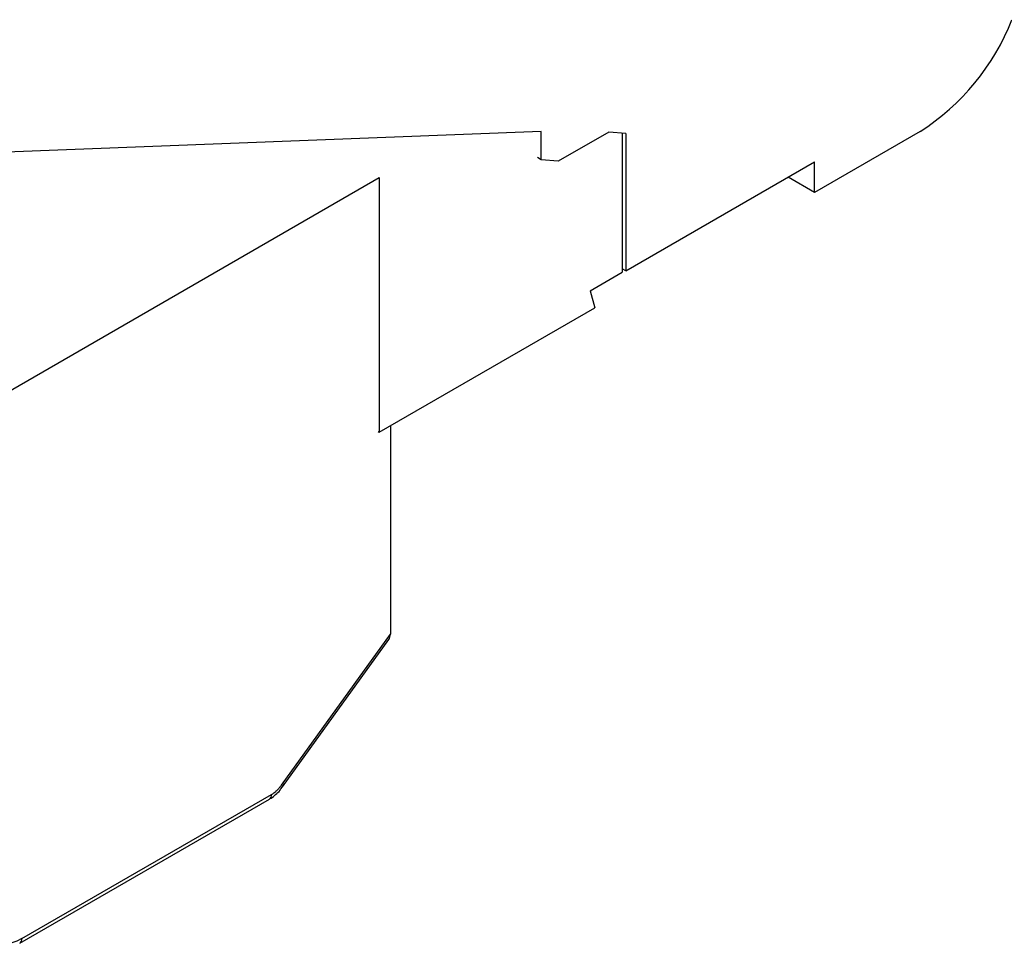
# Model space of a CAD drawing. Header units: millimetres. Extents: x 3 to 274, y 6 to 213.
# Tile 21 of 32: x 232 to 246, y 133 to 147. Entities that reach past the tile are written whole.
import ezdxf

# ---------------------------------------------------------------- set-up
doc = ezdxf.new("R2010")
doc.units = ezdxf.units.MM

msp = doc.modelspace()

# ---------------------------------------------------------------- linework, layer by layer
for p, q in [((239.4623, 145.17), (225.1787, 144.6156)), ((239.4623, 144.7617), (239.4623, 145.17)), ((240.4371, 145.1611), (239.7072, 144.7398)), ((240.682, 145.1392), (240.4371, 145.1611)), ((240.629, 145.144), (240.629, 143.1385)), ((240.682, 145.1392), (240.682, 143.1591)), ((244.9247, 145.1695), (243.4044, 144.2918)), ((239.4623, 144.7617), (239.4092, 144.7923)), ((239.7072, 144.7398), (239.4623, 144.7617)), ((240.682, 143.1591), (243.4044, 144.7307)), ((243.4044, 144.2918), (243.4044, 144.7307)), ((229.5097, 140.1081), (237.1288, 144.5065)), ((237.1288, 144.5065), (237.1288, 140.8321)), ((243.4044, 144.2918), (243.0243, 144.5113)), ((240.1697, 142.8734), (240.629, 143.1385)), ((240.682, 143.1591), (240.629, 143.1897)), ((240.1697, 142.8734), (240.236, 142.6259)), ((237.1288, 140.8321), (240.236, 142.6259)), ((237.1111, 140.8423), (237.1288, 140.8321)), ((237.2879, 140.924), (237.2879, 137.9172)), ((235.7182, 135.7418), (237.2879, 137.9172)), ((235.7338, 135.7153), (237.268, 137.8415)), ((235.7316, 135.7174), (235.7573, 135.7539)), ((231.9753, 133.5294), (235.5762, 135.6082)), ((231.9443, 133.4607), (235.5452, 135.5395))]:
    msp.add_line(p, q)
at = {"flags": 128}
msp.add_lwpolyline([(235.7182, 135.7418), (235.728, 135.7303), (235.7334, 135.7215), (235.7341, 135.7159), (235.7338, 135.7153)], dxfattribs=at)
for centre, radius, start, end in [((243.1082, 148.014), 3.3751, 302.56198, 338.59753), ((235.5049, 135.5991), 0.0719, 304.05635, 7.25583), ((231.8997, 133.5221), 0.076, 307.0628, 5.50041)]:
    msp.add_arc(centre, radius, start, end)
msp.add_ellipse((237.1818, 137.9784), major_axis=(-0.0594, 0.1582), ratio=0.5555901, start_param=3.4952686, end_param=4.1180284)
for points, knots in [([(235.5447, 135.5418), (235.5531, 135.5458), (235.5848, 135.5611), (235.636, 135.6049), (235.6923, 135.6582), (235.7206, 135.7009), (235.7316, 135.7174)], [0, 0, 0, 0, 0.1153724, 0.4370273, 0.7821501, 1, 1, 1, 1]), ([(235.5762, 135.6082), (235.5865, 135.6145), (235.6067, 135.6269), (235.6365, 135.6505), (235.6651, 135.6774), (235.6927, 135.7078), (235.7096, 135.7304), (235.7182, 135.7418)], [0, 0, 0, 0, 0.2030766, 0.4015455, 0.5984545, 0.7969234, 1, 1, 1, 1])]:
    msp.add_open_spline(points, degree=3, knots=knots)
msp.add_open_spline([(231.9753, 133.5294), (231.7793, 133.4162), (231.5955, 133.4206), (231.483, 133.5411)], degree=3)

doc.saveas('drawing.dxf')
